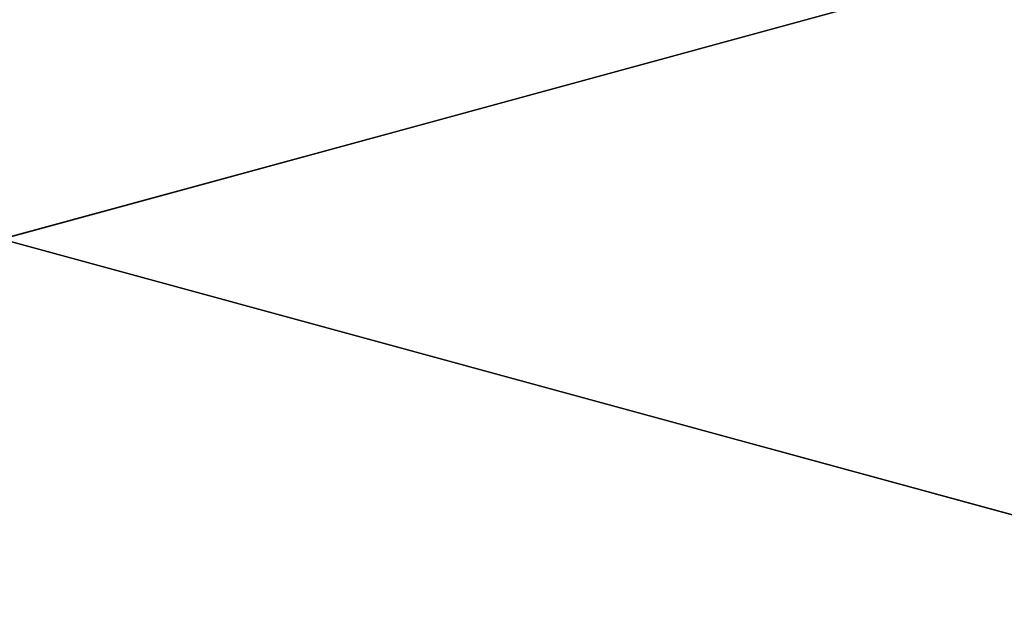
# Model space of a CAD drawing. Extents: x 0 to 22, y 0 to 79.
# Tile 42 of 64: x 11.1 to 18.3, y 70.2 to 74.6. Entities that reach past the tile are written whole.
import ezdxf

# ---------------------------------------------------------------- set-up
doc = ezdxf.new("R2010")
doc.units = 0
doc.header["$LTSCALE"] = 2.54
doc.layers.get('0').update_dxf_attribs({"color": 13, "linetype": 'CONTINUOUS'})

# ---------------------------------------------------------------- blocks, each defined once
blk = doc.blocks.new('WIESZAK_NA_KABIN__PRYSZNIC')
at = {"color": 0}
for p, q in [((0, 76, 1.5), (22, 70, 1.5)), ((0, 76, 1.5), (22, 70, 1.5)), ((22, 76), (0, 70)), ((22, 76), (0, 70))]:
    blk.add_line(p, q, dxfattribs=at)
mesh = blk.add_polyface(dxfattribs=at)
corners = [(22, 76, 1.5), (0, 76, 1.5), (22, 70, 1.5)]
mesh.append_faces([[corners[k] for k in face] for face in [(0, 1, 2)]], dxfattribs={"color": 0})
mesh = blk.add_polyface(dxfattribs=at)
corners = [(22, 70, 1.5), (0, 76, 1.5), (0, 70, 1.5)]
mesh.append_faces([[corners[k] for k in face] for face in [(0, 1, 2)]], dxfattribs={"color": 0})
mesh = blk.add_polyface(dxfattribs=at)
corners = [(22, 76), (0, 70), (0, 76)]
mesh.append_faces([[corners[k] for k in face] for face in [(0, 1, 2)]], dxfattribs={"color": 0})
mesh = blk.add_polyface(dxfattribs=at)
corners = [(22, 70), (0, 70), (22, 76)]
mesh.append_faces([[corners[k] for k in face] for face in [(0, 1, 2)]], dxfattribs={"color": 0})
mesh = blk.add_polyface(dxfattribs=at)
corners = [(22, 76, 15), (0, 3, 15), (22, 3, 15)]
mesh.append_faces([[corners[k] for k in face] for face in [(0, 1, 2)]], dxfattribs={"color": 0})
mesh = blk.add_polyface(dxfattribs=at)
corners = [(22, 76, 15), (0, 76, 15), (0, 3, 15)]
mesh.append_faces([[corners[k] for k in face] for face in [(0, 1, 2)]], dxfattribs={"color": 0})
mesh = blk.add_polyface(dxfattribs=at)
corners = [(22, 76, 13.5), (0, 3, 13.5), (0, 76, 13.5)]
mesh.append_faces([[corners[k] for k in face] for face in [(0, 1, 2)]], dxfattribs={"color": 0})
mesh = blk.add_polyface(dxfattribs=at)
corners = [(22, 3, 13.5), (0, 3, 13.5), (22, 76, 13.5)]
mesh.append_faces([[corners[k] for k in face] for face in [(0, 1, 2)]], dxfattribs={"color": 0})

msp = doc.modelspace()

# ---------------------------------------------------------------- block references
at = {"color": 0}
msp.add_blockref('WIESZAK_NA_KABIN__PRYSZNIC', (0, 0), dxfattribs=at)

doc.saveas('drawing.dxf')
